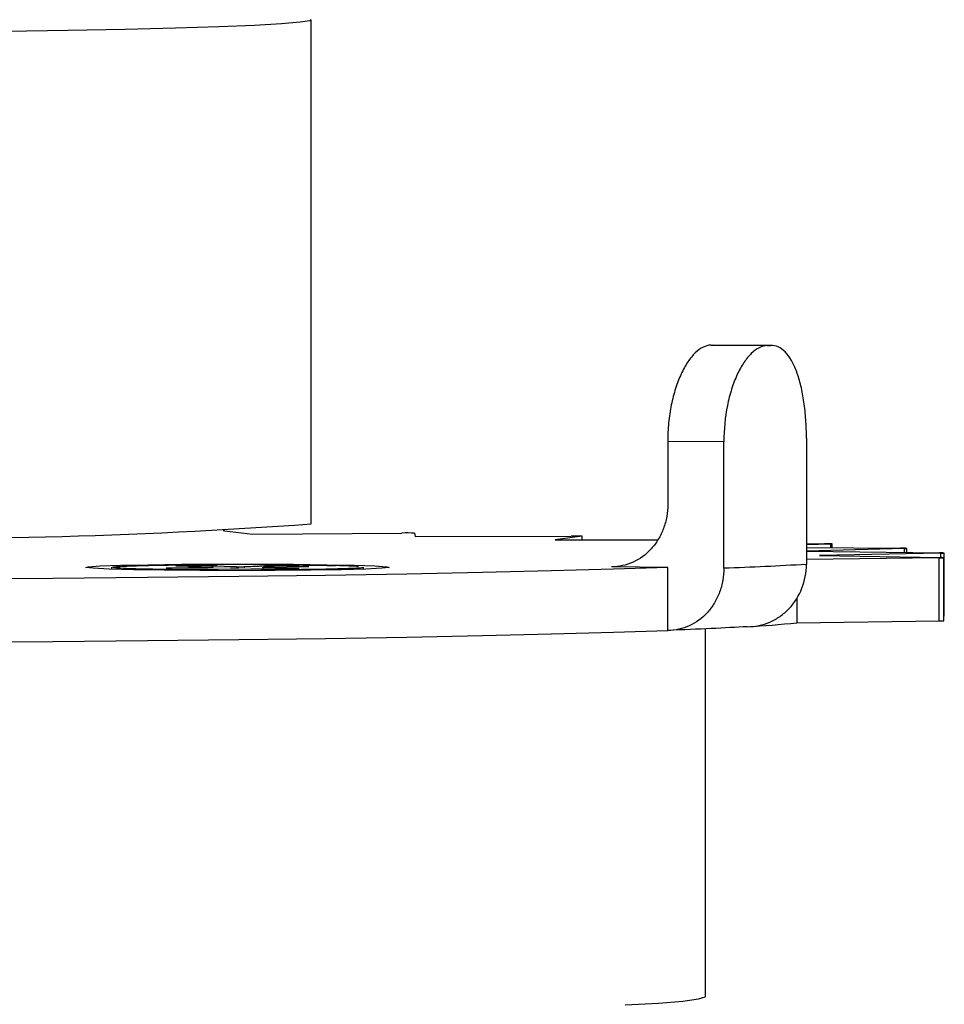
# Model space of a CAD drawing. Header units: millimetres. Extents: x 277 to 1383, y -326 to 567.
# Tile 11 of 17: x 649 to 678, y 224 to 255. Entities that reach past the tile are written whole.
import ezdxf

# ---------------------------------------------------------------- set-up
doc = ezdxf.new("R2010")
doc.units = ezdxf.units.MM

msp = doc.modelspace()

# ---------------------------------------------------------------- linework, layer by layer
at = {"color": 7, "linetype": 'Continuous', "lineweight": 25}
for p, q in [((658.22, 239.373), (658.22, 255.369)), ((672.685, 245.028), (670.905, 245.047)), ((670.913, 245.048), (672.799, 245.033)), ((672.827, 245.034), (670.941, 245.048)), ((672.685, 245.028), (672.799, 245.033)), ((669.535, 241.991), (669.535, 239.991)), ((671.316, 241.971), (669.535, 241.991)), ((671.316, 237.972), (671.316, 241.971)), ((673.935, 242.093), (673.935, 238.094)), ((655.475, 239.152), (656.374, 239.045)), ((656.374, 239.045), (661.098, 239.082)), ((661.5, 239.076), (661.522, 238.967)), ((661.522, 238.967), (666.471, 238.985)), ((666.818, 238.978), (665.962, 238.871)), ((665.962, 238.871), (669.206, 238.871)), ((666.822, 238.871), (666.822, 238.979)), ((673.935, 238.743), (674.504, 238.741)), ((674.712, 238.731), (673.935, 238.702)), ((674.751, 238.617), (674.751, 238.734)), ((673.935, 238.623), (676.92, 238.6)), ((677.048, 238.59), (673.935, 238.509)), ((673.935, 238.505), (678.16, 238.452)), ((678.204, 238.441), (674.346, 238.371)), ((677.117, 238.465), (677.117, 238.594)), ((678.31, 236.447), (678.31, 238.446)), ((678.145, 238.291), (673.935, 238.238)), ((674.346, 238.371), (678.187, 238.302)), ((678.145, 236.292), (678.145, 238.291)), ((678.294, 236.297), (678.294, 238.297)), ((651.883, 237.994), (651.883, 237.936)), ((655.029, 237.993), (653.624, 237.968)), ((653.923, 238.029), (654.701, 238.042)), ((655.836, 238.012), (654.701, 238.042)), ((654.721, 238.007), (654.701, 238.042)), ((655.113, 237.966), (655.085, 238.044)), ((657.514, 238.036), (656.109, 238.011)), ((657.843, 237.959), (656.708, 237.989)), ((656.737, 237.995), (658.142, 238.019)), ((657.843, 237.959), (657.065, 237.945)), ((657.514, 238.036), (657.491, 238.008)), ((657.514, 238.036), (658.142, 238.019)), ((659.883, 237.936), (659.883, 237.994)), ((669.535, 237.992), (667.754, 238.011)), ((669.535, 235.992), (669.535, 237.992)), ((673.635, 237.02), (673.635, 236.235)), ((673.635, 236.235), (678.145, 236.292)), ((670.734, 224.376), (670.734, 236.048))]:
    msp.add_line(p, q, dxfattribs=at)
at = {"color": 8, "linetype": 'Continuous', "lineweight": 25}
for p, q in [((666.818, 238.871), (666.818, 238.978)), ((674.712, 238.617), (674.712, 238.731)), ((677.048, 238.466), (677.048, 238.59)), ((678.204, 238.301), (678.204, 238.441)), ((655.029, 237.993), (655.039, 237.965))]:
    msp.add_line(p, q, dxfattribs=at)
at = {"color": 144, "linetype": 'Continuous', "lineweight": 18}
for p, q in [((654.253, 237.952), (653.624, 237.968)), ((653.923, 238.029), (655.058, 237.998)), ((654.253, 237.952), (655.658, 237.976)), ((655.93, 237.975), (657.065, 237.945)), ((656.107, 237.971), (656.109, 238.011)), ((656.696, 237.955), (656.708, 237.989))]:
    msp.add_line(p, q, dxfattribs=at)
at = {"color": 7, "linetype": 'Continuous', "lineweight": 25, "flags": 128}
for points in [[(658.218, 255.375), (658.175, 255.341), (657.87, 255.289), (657.282, 255.239), (656.417, 255.191), (655.29, 255.145), (653.916, 255.103), (652.314, 255.064), (650.509, 255.03), (648.527, 255.001)], [(670.913, 245.048), (670.912, 245.048), (670.911, 245.048), (670.91, 245.048), (670.909, 245.048), (670.908, 245.048), (670.907, 245.047), (670.906, 245.047), (670.905, 245.047)], [(655.475, 239.152), (655.454, 239.153), (655.432, 239.154)], [(666.818, 238.978), (666.822, 238.98), (666.808, 238.981), (666.778, 238.983), (666.734, 238.984), (666.678, 238.985), (666.613, 238.985), (666.542, 238.986), (666.471, 238.985)], [(674.712, 238.731), (674.739, 238.733), (674.751, 238.734), (674.745, 238.736), (674.723, 238.737), (674.685, 238.739), (674.634, 238.74), (674.572, 238.74), (674.504, 238.741)], [(677.048, 238.59), (677.086, 238.591), (677.11, 238.592), (677.117, 238.594), (677.107, 238.595), (677.08, 238.597), (677.038, 238.598), (676.984, 238.599), (676.92, 238.6)], [(678.204, 238.441), (678.252, 238.442), (678.287, 238.444), (678.306, 238.445), (678.309, 238.447), (678.294, 238.448), (678.263, 238.45), (678.218, 238.451), (678.16, 238.452)], [(655.883, 237.89), (654.685, 237.893), (653.561, 237.903), (652.584, 237.918), (651.814, 237.938), (651.299, 237.962), (651.073, 237.987), (651.149, 238.013), (651.522, 238.038), (652.169, 238.06), (653.05, 238.077), (654.109, 238.09), (655.279, 238.096), (656.487, 238.096), (657.658, 238.09), (658.716, 238.077), (659.597, 238.06), (660.244, 238.038), (660.618, 238.013), (660.694, 237.987), (660.467, 237.962), (659.953, 237.938), (659.183, 237.918), (658.205, 237.903), (657.082, 237.893), (655.883, 237.89)], [(678.145, 238.291), (678.202, 238.292), (678.247, 238.293), (678.278, 238.295), (678.293, 238.296), (678.29, 238.298), (678.271, 238.299), (678.236, 238.3), (678.187, 238.302)], [(669.535, 237.992), (667.809, 237.933), (665.844, 237.877), (663.654, 237.826), (661.257, 237.779), (658.674, 237.736), (655.924, 237.699), (653.031, 237.668), (650.018, 237.642), (646.909, 237.622)], [(678.294, 236.445), (678.306, 236.446), (678.31, 236.447)], [(646.909, 235.623), (650.018, 235.643), (653.031, 235.668), (655.924, 235.7), (658.674, 235.737), (661.257, 235.779), (663.654, 235.826), (665.844, 235.878), (667.809, 235.933), (669.535, 235.992)], [(668.187, 224.105), (669.236, 224.167), (670.013, 224.23), (670.511, 224.295), (670.725, 224.36), (670.734, 224.376)]]:
    msp.add_lwpolyline(points, dxfattribs=at)
at = {"color": 7, "linetype": 'Continuous', "lineweight": 25}
for centre, radius, start, end in [((645.294, 417.481), 178.576, 268.73274, 274.15079), ((661.222, 233.961), 5.123, 86.8904, 91.389), ((666.637, 366.15), 128.263, 272.09064, 273.2621), ((670.508, 265.61), 29.541, 273.0021, 276.076), ((678.181, 237.31), 1.019, 267.9505, 276.3364)]:
    msp.add_arc(centre, radius, start, end, dxfattribs=at)
for points, knots in [([(670.905, 245.047), (670.822, 245.043), (670.738, 245.02), (670.572, 244.937), (670.488, 244.876), (670.325, 244.718), (670.247, 244.623), (670.097, 244.399), (670.025, 244.27), (669.894, 243.988), (669.835, 243.835), (669.729, 243.503), (669.684, 243.327), (669.611, 242.964), (669.582, 242.774), (669.544, 242.385), (669.535, 242.189), (669.535, 241.991)], [0, 0, 0, 0, 0.125, 0.125, 0.25, 0.25, 0.375, 0.375, 0.5, 0.5, 0.625, 0.625, 0.75, 0.75, 0.875, 0.875, 1, 1, 1, 1]), ([(672.685, 245.028), (672.602, 245.024), (672.519, 245.001), (672.352, 244.917), (672.268, 244.856), (672.105, 244.699), (672.026, 244.603), (671.876, 244.38), (671.804, 244.25), (671.674, 243.968), (671.615, 243.815), (671.509, 243.483), (671.464, 243.307), (671.355, 242.762), (671.316, 242.367), (671.316, 241.971)], [0, 0, 0, 0, 0.125, 0.125, 0.25, 0.25, 0.375, 0.375, 0.5, 0.5, 0.625, 0.625, 0.75, 0.75, 1, 1, 1, 1]), ([(673.935, 242.093), (673.935, 242.292), (673.929, 242.486), (673.902, 242.868), (673.883, 243.057), (673.83, 243.417), (673.798, 243.588), (673.721, 243.909), (673.676, 244.061), (673.575, 244.332), (673.52, 244.454), (673.397, 244.666), (673.331, 244.756), (673.121, 244.969), (672.964, 245.041), (672.799, 245.033)], [0, 0, 0, 0, 0.125, 0.125, 0.25, 0.25, 0.375, 0.375, 0.5, 0.5, 0.625, 0.625, 0.75, 0.75, 1, 1, 1, 1]), ([(669.535, 239.991), (669.535, 239.859), (669.523, 239.729), (669.478, 239.474), (669.444, 239.348), (669.354, 239.107), (669.3, 238.992), (669.17, 238.776), (669.095, 238.674), (668.849, 238.401), (668.65, 238.254), (668.222, 238.059), (667.989, 238.009), (667.754, 238.011)], [0, 0, 0, 0, 0.125, 0.125, 0.25, 0.25, 0.375, 0.375, 0.5, 0.5, 0.75, 0.75, 1, 1, 1, 1]), ([(651.906, 238.003), (652.021, 238.014), (652.25, 238.036), (653.315, 238.062), (654.387, 238.076), (655.071, 238.077), (655.233, 238.077)], [0, 0, 0, 0, 0.3021354, 0.6042708, 0.9064062, 1, 1, 1, 1]), ([(652.772, 237.94), (652.474, 237.949), (651.958, 237.966), (651.948, 237.985), (651.944, 237.994)], [0, 0, 0, 0, 0.577567, 1, 1, 1, 1]), ([(659.823, 237.994), (659.841, 237.991), (659.925, 237.976), (659.458, 237.951), (658.471, 237.925), (657.04, 237.909), (655.456, 237.906), (653.899, 237.916), (653.147, 237.932), (652.772, 237.94)], [0, 0, 0, 0, 0.042849, 0.202374, 0.361899, 0.521424, 0.68095, 0.840475, 1, 1, 1, 1]), ([(655.058, 237.998), (655.066, 237.998), (655.081, 237.998), (655.096, 237.997), (655.103, 237.996), (655.102, 237.995), (655.084, 237.994), (655.048, 237.993), (655.029, 237.993)], [0, 0, 0, 0, 0.131642, 0.258768, 0.381802, 0.501208, 0.742487, 1, 1, 1, 1]), ([(655.658, 237.976), (655.668, 237.976), (655.69, 237.976), (655.726, 237.977), (655.763, 237.977), (655.812, 237.977), (655.875, 237.977), (655.912, 237.976), (655.93, 237.975)], [0, 0, 0, 0, 0.1316416, 0.2587683, 0.3818021, 0.5012083, 0.7424866, 1, 1, 1, 1]), ([(656.374, 238.079), (656.871, 238.076), (657.888, 238.072), (658.62, 238.056), (658.995, 238.048)], [0, 0, 0, 0, 0.488281, 1, 1, 1, 1]), ([(671.316, 237.972), (671.316, 237.84), (671.304, 237.71), (671.259, 237.455), (671.225, 237.329), (671.135, 237.087), (671.081, 236.973), (670.951, 236.757), (670.876, 236.655), (670.63, 236.381), (670.432, 236.235), (670.003, 236.04), (669.77, 235.989), (669.535, 235.992)], [0, 0, 0, 0, 0.125, 0.125, 0.25, 0.25, 0.375, 0.375, 0.5, 0.5, 0.75, 0.75, 1, 1, 1, 1]), ([(672.055, 236.11), (672.18, 236.109), (672.302, 236.121), (672.542, 236.169), (672.661, 236.207), (672.889, 236.305), (672.996, 236.366), (673.201, 236.509), (673.297, 236.593), (673.558, 236.867), (673.698, 237.089), (673.885, 237.568), (673.935, 237.83), (673.935, 238.094)], [0, 0, 0, 0, 0.125, 0.125, 0.25, 0.25, 0.375, 0.375, 0.5, 0.5, 0.75, 0.75, 1, 1, 1, 1])]:
    msp.add_open_spline(points, degree=3, knots=knots, dxfattribs=at)
at = {"color": 144, "linetype": 'Continuous', "lineweight": 18}
for points in [[(656.109, 238.011), (656.098, 238.011), (656.078, 238.011), (656.042, 238.011), (656.005, 238.01), (655.954, 238.01), (655.89, 238.011), (655.854, 238.012), (655.836, 238.012)], [(656.708, 237.989), (656.701, 237.989), (656.685, 237.989), (656.671, 237.99), (656.664, 237.991), (656.664, 237.992), (656.682, 237.993), (656.719, 237.994), (656.737, 237.995)]]:
    msp.add_open_spline(points, degree=3, knots=[0, 0, 0, 0, 0.128907, 0.252039, 0.374412, 0.501131, 0.748061, 1, 1, 1, 1], dxfattribs=at)
at = {"color": 7, "linetype": 'Continuous', "lineweight": 25}
for points in [[(659.72, 238.018), (659.572, 238.029), (659.324, 238.039), (658.995, 238.048)], [(672.055, 236.11), (671.369, 236.069), (670.526, 236.03), (669.535, 235.992)]]:
    msp.add_open_spline(points, degree=3, dxfattribs=at)

doc.saveas('drawing.dxf')
